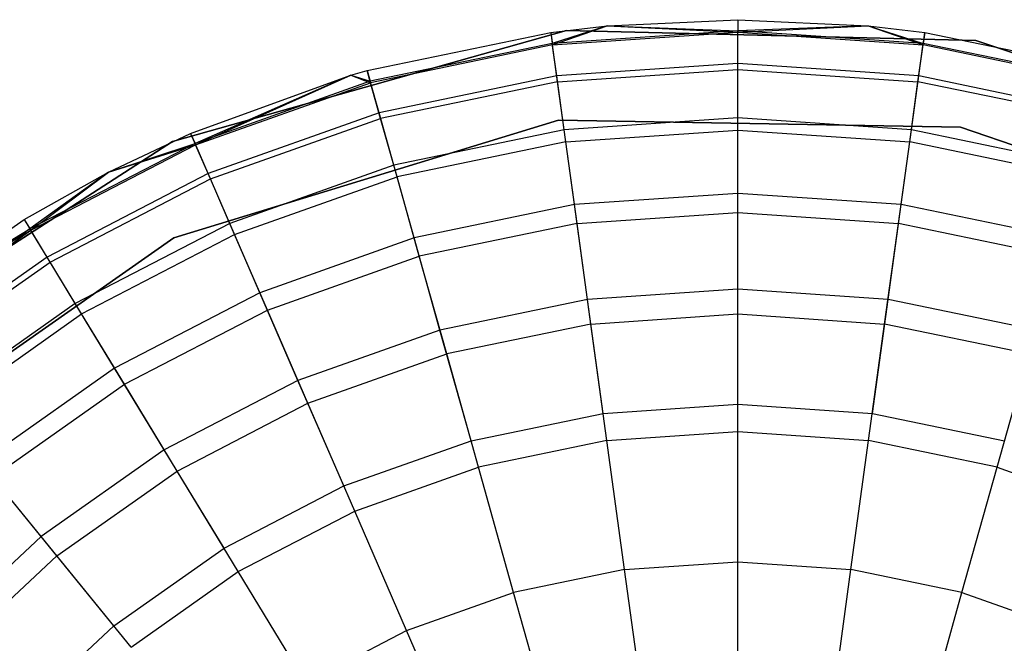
# Model space of a CAD drawing. Extents: x 0.4 to 40.3, y 0.4 to 40.3.
# Tile 242 of 243: x 29.849 to 30.202, y 37.508 to 37.731. Entities that reach past the tile are written whole.
import ezdxf

# ---------------------------------------------------------------- set-up
doc = ezdxf.new("R2010")
doc.units = 0
doc.header["$MEASUREMENT"] = 0
doc.layers.get('0').update_dxf_attribs({"color": 13, "linetype": 'CONTINUOUS'})

# ---------------------------------------------------------------- blocks, each defined once
blk = doc.blocks.new('ORTO-XII-B-11464-11465_ST0')
at = {"color": 0}
for p, q in [((30.05937, 37.72921, 10.31787), (30.10614, 37.73144, 10.31787)), ((30.05937, 37.72921, 11.89679), (30.10614, 37.73144, 11.89679)), ((30.05937, 37.72921, 10.31787), (30.10614, 37.73144, 10.31787)), ((30.05937, 37.72921, 11.89679), (30.10614, 37.73144, 11.89679)), ((30.10614, 37.73144, 10.31787), (30.10614, 37.7275, 10.23861)), ((30.10614, 37.73144, 10.31787), (30.10614, 37.7275, 10.23861)), ((30.10614, 37.73144, 10.31787), (30.15292, 37.72921, 10.31787)), ((30.10614, 37.73144, 11.89679), (30.10614, 37.73144, 10.31787)), ((30.10614, 37.73144, 11.89679), (30.10614, 37.73144, 10.31787)), ((30.10614, 37.73144, 11.89679), (30.15292, 37.72921, 11.89679)), ((30.10614, 37.73144, 10.31787), (30.15292, 37.72921, 10.31787)), ((30.10614, 37.73144, 11.89679), (30.15292, 37.72921, 11.89679)), ((30.10614, 37.73144, 11.89679), (30.10614, 37.72696, 11.94807)), ((30.10614, 37.73144, 11.89679), (30.10614, 37.72696, 11.94807)), ((30.04476, 37.7276, 10.00295), (29.90356, 37.68781, 10.00295)), ((29.90356, 37.68781, 3.31004), (30.04476, 37.7276, 3.31004)), ((30.04476, 37.7276, 10.00295), (29.90356, 37.68781, 10.00295)), ((29.90356, 37.68781, 3.31004), (30.04476, 37.7276, 3.31004)), ((30.03913, 37.72686, 10.31787), (30.05937, 37.72921, 10.31787)), ((30.03913, 37.72686, 11.89679), (30.05937, 37.72921, 11.89679)), ((30.03913, 37.72686, 10.31787), (30.05937, 37.72921, 10.31787)), ((30.03913, 37.72686, 11.89679), (30.05937, 37.72921, 11.89679)), ((30.05937, 37.72921, 10.31787), (30.03967, 37.72296, 10.23861)), ((30.05937, 37.72921, 10.31787), (30.03967, 37.72296, 10.23861)), ((30.10614, 37.7275, 10.23861), (30.03967, 37.72296, 10.23861)), ((30.10614, 37.7275, 10.23861), (30.03967, 37.72296, 10.23861)), ((30.03974, 37.72242, 11.94807), (30.05937, 37.72921, 11.89679)), ((30.03974, 37.72242, 11.94807), (30.05937, 37.72921, 11.89679)), ((30.19141, 37.724, 10.00295), (30.04476, 37.7276, 10.00295)), ((30.04476, 37.7276, 3.31004), (30.19141, 37.724, 3.31004)), ((30.04476, 37.7276, 10.00295), (30.04476, 37.7276, 3.31004)), ((30.19141, 37.724, 10.00295), (30.04476, 37.7276, 10.00295)), ((30.04476, 37.7276, 3.31004), (30.19141, 37.724, 3.31004)), ((30.04476, 37.7276, 10.00295), (30.04476, 37.7276, 3.31004)), ((30.05937, 37.72921, 10.31787), (30.10614, 37.7275, 10.23861)), ((30.05937, 37.72921, 10.31787), (30.10614, 37.7275, 10.23861)), ((30.05937, 37.72921, 11.89679), (30.05937, 37.72921, 10.31787)), ((30.05937, 37.72921, 11.89679), (30.05937, 37.72921, 10.31787)), ((30.05937, 37.72921, 11.89679), (30.10614, 37.72696, 11.94807)), ((30.05937, 37.72921, 11.89679), (30.10614, 37.72696, 11.94807)), ((30.15292, 37.72921, 10.31787), (30.10614, 37.7275, 10.23861)), ((30.15292, 37.72921, 10.31787), (30.10614, 37.7275, 10.23861)), ((30.10614, 37.72696, 11.94807), (30.15292, 37.72921, 11.89679)), ((30.10614, 37.72696, 11.94807), (30.15292, 37.72921, 11.89679)), ((30.17262, 37.72296, 10.23861), (30.10614, 37.7275, 10.23861)), ((30.10614, 37.71572, 10.16013), (30.10614, 37.7275, 10.23861)), ((30.17262, 37.72296, 10.23861), (30.10614, 37.7275, 10.23861)), ((30.10614, 37.71572, 10.16013), (30.10614, 37.7275, 10.23861)), ((30.15292, 37.72921, 10.31787), (30.17262, 37.72296, 10.23861)), ((30.15292, 37.72921, 10.31787), (30.17315, 37.72686, 10.31787)), ((30.15292, 37.72921, 10.31787), (30.17262, 37.72296, 10.23861)), ((30.15292, 37.72921, 11.89679), (30.15292, 37.72921, 10.31787)), ((30.15292, 37.72921, 11.89679), (30.15292, 37.72921, 10.31787)), ((30.15292, 37.72921, 11.89679), (30.17315, 37.72686, 11.89679)), ((30.15292, 37.72921, 10.31787), (30.17315, 37.72686, 10.31787)), ((30.15292, 37.72921, 11.89679), (30.17315, 37.72686, 11.89679)), ((30.15292, 37.72921, 11.89679), (30.17254, 37.72242, 11.94807)), ((30.15292, 37.72921, 11.89679), (30.17254, 37.72242, 11.94807)), ((29.97337, 37.71319, 10.31787), (30.03913, 37.72686, 10.31787)), ((29.97337, 37.71319, 11.89679), (30.03913, 37.72686, 11.89679)), ((29.97337, 37.71319, 10.31787), (30.03913, 37.72686, 10.31787)), ((29.97337, 37.71319, 11.89679), (30.03913, 37.72686, 11.89679)), ((30.03913, 37.72686, 10.31787), (30.03967, 37.72296, 10.23861)), ((30.03913, 37.72686, 10.31787), (30.03967, 37.72296, 10.23861)), ((30.03913, 37.72686, 11.89679), (30.03913, 37.72686, 10.31787)), ((30.03913, 37.72686, 11.89679), (30.03913, 37.72686, 10.31787)), ((30.03913, 37.72686, 11.89679), (30.03974, 37.72242, 11.94807)), ((30.03913, 37.72686, 11.89679), (30.03974, 37.72242, 11.94807)), ((30.03974, 37.72242, 11.94807), (30.10614, 37.72696, 11.94807)), ((30.03974, 37.72242, 11.94807), (30.10614, 37.72696, 11.94807)), ((30.10614, 37.71364, 11.99778), (30.10614, 37.72696, 11.94807)), ((30.10614, 37.72696, 11.94807), (30.17254, 37.72242, 11.94807)), ((30.10614, 37.72696, 11.94807), (30.17254, 37.72242, 11.94807)), ((30.10614, 37.71364, 11.99778), (30.10614, 37.72696, 11.94807)), ((30.17254, 37.72242, 11.94807), (30.17315, 37.72686, 11.89679)), ((30.17254, 37.72242, 11.94807), (30.17315, 37.72686, 11.89679)), ((30.17315, 37.72686, 10.31787), (30.17262, 37.72296, 10.23861)), ((30.17315, 37.72686, 10.31787), (30.17262, 37.72296, 10.23861)), ((30.17315, 37.72686, 10.31787), (30.23892, 37.71319, 10.31787)), ((30.17315, 37.72686, 11.89679), (30.17315, 37.72686, 10.31787)), ((30.17315, 37.72686, 11.89679), (30.17315, 37.72686, 10.31787)), ((30.17315, 37.72686, 11.89679), (30.23892, 37.71319, 11.89679)), ((30.17315, 37.72686, 10.31787), (30.23892, 37.71319, 10.31787)), ((30.17315, 37.72686, 11.89679), (30.23892, 37.71319, 11.89679)), ((30.33048, 37.67734, 10.00295), (30.19141, 37.724, 10.00295)), ((30.19141, 37.724, 3.31004), (30.33048, 37.67734, 3.31004)), ((30.19141, 37.724, 10.00295), (30.19141, 37.724, 3.31004)), ((30.33048, 37.67734, 10.00295), (30.19141, 37.724, 10.00295)), ((30.19141, 37.724, 3.31004), (30.33048, 37.67734, 3.31004)), ((30.19141, 37.724, 10.00295), (30.19141, 37.724, 3.31004)), ((30.03967, 37.72296, 10.23861), (29.97443, 37.7094, 10.23861)), ((30.03967, 37.72296, 10.23861), (29.97443, 37.7094, 10.23861)), ((30.03974, 37.72242, 11.94807), (29.97458, 37.70887, 11.94807)), ((30.03974, 37.72242, 11.94807), (29.97458, 37.70887, 11.94807)), ((30.04127, 37.71128, 10.16013), (30.03967, 37.72296, 10.23861)), ((30.04127, 37.71128, 10.16013), (30.03967, 37.72296, 10.23861)), ((30.04156, 37.70922, 11.99778), (30.03974, 37.72242, 11.94807)), ((30.04156, 37.70922, 11.99778), (30.03974, 37.72242, 11.94807)), ((30.17073, 37.70922, 11.99778), (30.17254, 37.72242, 11.94807)), ((30.17073, 37.70922, 11.99778), (30.17254, 37.72242, 11.94807)), ((30.17101, 37.71128, 10.16013), (30.17262, 37.72296, 10.23861)), ((30.17101, 37.71128, 10.16013), (30.17262, 37.72296, 10.23861)), ((30.23771, 37.70887, 11.94807), (30.17254, 37.72242, 11.94807)), ((30.23771, 37.70887, 11.94807), (30.17254, 37.72242, 11.94807)), ((30.23785, 37.7094, 10.23861), (30.17262, 37.72296, 10.23861)), ((30.23785, 37.7094, 10.23861), (30.17262, 37.72296, 10.23861)), ((29.9675, 37.71151, 10.31787), (29.97337, 37.71319, 10.31787)), ((29.9675, 37.71151, 11.89679), (29.97337, 37.71319, 11.89679)), ((29.9675, 37.71151, 10.31787), (29.97337, 37.71319, 10.31787)), ((29.9675, 37.71151, 11.89679), (29.97337, 37.71319, 11.89679)), ((29.97337, 37.71319, 10.31787), (29.97443, 37.7094, 10.23861)), ((29.97337, 37.71319, 10.31787), (29.97443, 37.7094, 10.23861)), ((29.97337, 37.71319, 11.89679), (29.97337, 37.71319, 10.31787)), ((29.97337, 37.71319, 11.89679), (29.97337, 37.71319, 10.31787)), ((29.97458, 37.70887, 11.94807), (29.97337, 37.71319, 11.89679)), ((29.97458, 37.70887, 11.94807), (29.97337, 37.71319, 11.89679)), ((30.10614, 37.71572, 10.16013), (30.04127, 37.71128, 10.16013)), ((30.10614, 37.71572, 10.16013), (30.04127, 37.71128, 10.16013)), ((30.04156, 37.70922, 11.99778), (30.10614, 37.71364, 11.99778)), ((30.04156, 37.70922, 11.99778), (30.10614, 37.71364, 11.99778)), ((30.17101, 37.71128, 10.16013), (30.10614, 37.71572, 10.16013)), ((30.10614, 37.69622, 10.08321), (30.10614, 37.71572, 10.16013)), ((30.17101, 37.71128, 10.16013), (30.10614, 37.71572, 10.16013)), ((30.10614, 37.69622, 10.08321), (30.10614, 37.71572, 10.16013)), ((30.10614, 37.69188, 12.04443), (30.10614, 37.71364, 11.99778)), ((30.10614, 37.71364, 11.99778), (30.17073, 37.70922, 11.99778)), ((30.10614, 37.71364, 11.99778), (30.17073, 37.70922, 11.99778)), ((30.10614, 37.69188, 12.04443), (30.10614, 37.71364, 11.99778)), ((29.91008, 37.6907, 10.31787), (29.9675, 37.71151, 10.31787)), ((29.91008, 37.6907, 11.89679), (29.9675, 37.71151, 11.89679)), ((29.91008, 37.6907, 10.31787), (29.9675, 37.71151, 10.31787)), ((29.91008, 37.6907, 11.89679), (29.9675, 37.71151, 11.89679)), ((29.9675, 37.71151, 10.31787), (29.91165, 37.68709, 10.23861)), ((29.9675, 37.71151, 10.31787), (29.91165, 37.68709, 10.23861)), ((29.91187, 37.68658, 11.94807), (29.9675, 37.71151, 11.89679)), ((29.91187, 37.68658, 11.94807), (29.9675, 37.71151, 11.89679)), ((29.9675, 37.71151, 10.31787), (29.97443, 37.7094, 10.23861)), ((29.9675, 37.71151, 10.31787), (29.97443, 37.7094, 10.23861)), ((29.9675, 37.71151, 11.89679), (29.9675, 37.71151, 10.31787)), ((29.9675, 37.71151, 11.89679), (29.9675, 37.71151, 10.31787)), ((29.9675, 37.71151, 11.89679), (29.97458, 37.70887, 11.94807)), ((29.9675, 37.71151, 11.89679), (29.97458, 37.70887, 11.94807)), ((30.04127, 37.71128, 10.16013), (29.97761, 37.69806, 10.16013)), ((30.04127, 37.71128, 10.16013), (29.97761, 37.69806, 10.16013)), ((30.04393, 37.69196, 10.08321), (30.04127, 37.71128, 10.16013)), ((30.04393, 37.69196, 10.08321), (30.04127, 37.71128, 10.16013)), ((30.16836, 37.69196, 10.08321), (30.17101, 37.71128, 10.16013)), ((30.16836, 37.69196, 10.08321), (30.17101, 37.71128, 10.16013)), ((30.23468, 37.69806, 10.16013), (30.17101, 37.71128, 10.16013)), ((30.23468, 37.69806, 10.16013), (30.17101, 37.71128, 10.16013)), ((29.97443, 37.7094, 10.23861), (29.91165, 37.68709, 10.23861)), ((29.97443, 37.7094, 10.23861), (29.91165, 37.68709, 10.23861)), ((29.91187, 37.68658, 11.94807), (29.97458, 37.70887, 11.94807)), ((29.91187, 37.68658, 11.94807), (29.97458, 37.70887, 11.94807)), ((29.97761, 37.69806, 10.16013), (29.97443, 37.7094, 10.23861)), ((29.97761, 37.69806, 10.16013), (29.97443, 37.7094, 10.23861)), ((29.97817, 37.69605, 11.99778), (29.97458, 37.70887, 11.94807)), ((29.97817, 37.69605, 11.99778), (29.97458, 37.70887, 11.94807)), ((30.04156, 37.70922, 11.99778), (29.97817, 37.69605, 11.99778)), ((30.04156, 37.70922, 11.99778), (29.97817, 37.69605, 11.99778)), ((30.04452, 37.68767, 12.04443), (30.04156, 37.70922, 11.99778)), ((30.04452, 37.68767, 12.04443), (30.04156, 37.70922, 11.99778)), ((30.16777, 37.68767, 12.04443), (30.17073, 37.70922, 11.99778)), ((30.16777, 37.68767, 12.04443), (30.17073, 37.70922, 11.99778)), ((30.23411, 37.69605, 11.99778), (30.17073, 37.70922, 11.99778)), ((30.23411, 37.69605, 11.99778), (30.17073, 37.70922, 11.99778)), ((29.97761, 37.69806, 10.16013), (29.91634, 37.67628, 10.16013)), ((29.97761, 37.69806, 10.16013), (29.91634, 37.67628, 10.16013)), ((29.91717, 37.67437, 11.99778), (29.97817, 37.69605, 11.99778)), ((29.91717, 37.67437, 11.99778), (29.97817, 37.69605, 11.99778)), ((29.98287, 37.67928, 10.08321), (29.97761, 37.69806, 10.16013)), ((29.98287, 37.67928, 10.08321), (29.97761, 37.69806, 10.16013)), ((29.98404, 37.6751, 12.04443), (29.97817, 37.69605, 11.99778)), ((29.98404, 37.6751, 12.04443), (29.97817, 37.69605, 11.99778)), ((30.10614, 37.69622, 10.08321), (30.04393, 37.69196, 10.08321)), ((30.10614, 37.69622, 10.08321), (30.04393, 37.69196, 10.08321)), ((30.16836, 37.69196, 10.08321), (30.10614, 37.69622, 10.08321)), ((30.10614, 37.66918, 10.0086), (30.10614, 37.69622, 10.08321)), ((30.16836, 37.69196, 10.08321), (30.10614, 37.69622, 10.08321)), ((30.10614, 37.66918, 10.0086), (30.10614, 37.69622, 10.08321)), ((29.90405, 37.65325, 10.00295), (30.04185, 37.69544, 10.00295)), ((30.04185, 37.69544, 3.31004), (29.90405, 37.65325, 3.31004)), ((30.04185, 37.69544, 3.31004), (29.90405, 37.65325, 3.31004)), ((29.90405, 37.65325, 10.00295), (30.04185, 37.69544, 10.00295)), ((30.04185, 37.69544, 10.00295), (30.18595, 37.69298, 10.00295)), ((30.18595, 37.69298, 3.31004), (30.04185, 37.69544, 3.31004)), ((30.04185, 37.69544, 3.31004), (30.04185, 37.69544, 10.00295)), ((30.04185, 37.69544, 3.31004), (30.04185, 37.69544, 10.00295)), ((30.18595, 37.69298, 3.31004), (30.04185, 37.69544, 3.31004)), ((30.04185, 37.69544, 10.00295), (30.18595, 37.69298, 10.00295)), ((30.18595, 37.69298, 10.00295), (30.32223, 37.64611, 10.00295)), ((30.32223, 37.64611, 3.31004), (30.18595, 37.69298, 3.31004)), ((30.18595, 37.69298, 10.00295), (30.18595, 37.69298, 3.31004)), ((30.32223, 37.64611, 3.31004), (30.18595, 37.69298, 3.31004)), ((30.18595, 37.69298, 10.00295), (30.32223, 37.64611, 10.00295)), ((30.18595, 37.69298, 10.00295), (30.18595, 37.69298, 3.31004)), ((29.88064, 37.67674, 10.31787), (29.91008, 37.6907, 10.31787)), ((29.88064, 37.67674, 11.89679), (29.91008, 37.6907, 11.89679)), ((29.88064, 37.67674, 10.31787), (29.91008, 37.6907, 10.31787)), ((29.88064, 37.67674, 11.89679), (29.91008, 37.6907, 11.89679)), ((29.91008, 37.6907, 10.31787), (29.91165, 37.68709, 10.23861)), ((29.91008, 37.6907, 10.31787), (29.91165, 37.68709, 10.23861)), ((29.91008, 37.6907, 11.89679), (29.91008, 37.6907, 10.31787)), ((29.91008, 37.6907, 11.89679), (29.91008, 37.6907, 10.31787)), ((29.91008, 37.6907, 11.89679), (29.91187, 37.68658, 11.94807)), ((29.91008, 37.6907, 11.89679), (29.91187, 37.68658, 11.94807)), ((30.04393, 37.69196, 10.08321), (29.98287, 37.67928, 10.08321)), ((30.04393, 37.69196, 10.08321), (29.98287, 37.67928, 10.08321)), ((30.04761, 37.66518, 10.0086), (30.04393, 37.69196, 10.08321)), ((30.04761, 37.66518, 10.0086), (30.04393, 37.69196, 10.08321)), ((30.04452, 37.68767, 12.04443), (30.10614, 37.69188, 12.04443)), ((30.04452, 37.68767, 12.04443), (30.10614, 37.69188, 12.04443)), ((30.10614, 37.66236, 12.08659), (30.10614, 37.69188, 12.04443)), ((30.10614, 37.69188, 12.04443), (30.16777, 37.68767, 12.04443)), ((30.10614, 37.69188, 12.04443), (30.16777, 37.68767, 12.04443)), ((30.10614, 37.66236, 12.08659), (30.10614, 37.69188, 12.04443)), ((30.16468, 37.66518, 10.0086), (30.16836, 37.69196, 10.08321)), ((30.16468, 37.66518, 10.0086), (30.16836, 37.69196, 10.08321)), ((30.22942, 37.67928, 10.08321), (30.16836, 37.69196, 10.08321)), ((30.22942, 37.67928, 10.08321), (30.16836, 37.69196, 10.08321)), ((29.90356, 37.68781, 10.00295), (29.78036, 37.60817, 10.00295)), ((29.78036, 37.60817, 3.31004), (29.90356, 37.68781, 3.31004)), ((29.90356, 37.68781, 10.00295), (29.78036, 37.60817, 10.00295)), ((29.78036, 37.60817, 3.31004), (29.90356, 37.68781, 3.31004)), ((29.91165, 37.68709, 10.23861), (29.85249, 37.65643, 10.23861)), ((29.91165, 37.68709, 10.23861), (29.85249, 37.65643, 10.23861)), ((29.85277, 37.65597, 11.94807), (29.91187, 37.68658, 11.94807)), ((29.85277, 37.65597, 11.94807), (29.91187, 37.68658, 11.94807)), ((29.88064, 37.67674, 10.31787), (29.91165, 37.68709, 10.23861)), ((29.88064, 37.67674, 10.31787), (29.91165, 37.68709, 10.23861)), ((29.88064, 37.67674, 11.89679), (29.91187, 37.68658, 11.94807)), ((29.88064, 37.67674, 11.89679), (29.91187, 37.68658, 11.94807)), ((29.90356, 37.68781, 10.00295), (29.90356, 37.68781, 3.31004)), ((29.90356, 37.68781, 10.00295), (29.90356, 37.68781, 3.31004)), ((29.91634, 37.67628, 10.16013), (29.91165, 37.68709, 10.23861)), ((29.91634, 37.67628, 10.16013), (29.91165, 37.68709, 10.23861)), ((29.91717, 37.67437, 11.99778), (29.91187, 37.68658, 11.94807)), ((29.91717, 37.67437, 11.99778), (29.91187, 37.68658, 11.94807)), ((30.04452, 37.68767, 12.04443), (29.98404, 37.6751, 12.04443)), ((30.04452, 37.68767, 12.04443), (29.98404, 37.6751, 12.04443)), ((30.04854, 37.65842, 12.08659), (30.04452, 37.68767, 12.04443)), ((30.04854, 37.65842, 12.08659), (30.04452, 37.68767, 12.04443)), ((30.16375, 37.65842, 12.08659), (30.16777, 37.68767, 12.04443)), ((30.16375, 37.65842, 12.08659), (30.16777, 37.68767, 12.04443)), ((30.22825, 37.6751, 12.04443), (30.16777, 37.68767, 12.04443)), ((30.22825, 37.6751, 12.04443), (30.16777, 37.68767, 12.04443)), ((29.98287, 37.67928, 10.08321), (29.92411, 37.65839, 10.08321)), ((29.98287, 37.67928, 10.08321), (29.92411, 37.65839, 10.08321)), ((29.99017, 37.65324, 10.0086), (29.98287, 37.67928, 10.08321)), ((29.99017, 37.65324, 10.0086), (29.98287, 37.67928, 10.08321)), ((29.85044, 37.6598, 10.31787), (29.88064, 37.67674, 10.31787)), ((29.85044, 37.6598, 11.89679), (29.88064, 37.67674, 11.89679)), ((29.85044, 37.6598, 10.31787), (29.88064, 37.67674, 10.31787)), ((29.85044, 37.6598, 11.89679), (29.88064, 37.67674, 11.89679)), ((29.88064, 37.67674, 10.31787), (29.85249, 37.65643, 10.23861)), ((29.88064, 37.67674, 10.31787), (29.85249, 37.65643, 10.23861)), ((29.85277, 37.65597, 11.94807), (29.88064, 37.67674, 11.89679)), ((29.85277, 37.65597, 11.94807), (29.88064, 37.67674, 11.89679)), ((29.91634, 37.67628, 10.16013), (29.85861, 37.64637, 10.16013)), ((29.91634, 37.67628, 10.16013), (29.85861, 37.64637, 10.16013)), ((29.8597, 37.64458, 11.99778), (29.91717, 37.67437, 11.99778)), ((29.8597, 37.64458, 11.99778), (29.91717, 37.67437, 11.99778)), ((29.88064, 37.67674, 11.89679), (29.88064, 37.67674, 10.31787)), ((29.88064, 37.67674, 11.89679), (29.88064, 37.67674, 10.31787)), ((29.92411, 37.65839, 10.08321), (29.91634, 37.67628, 10.16013)), ((29.92411, 37.65839, 10.08321), (29.91634, 37.67628, 10.16013)), ((29.92584, 37.65442, 12.04443), (29.91717, 37.67437, 11.99778)), ((29.92584, 37.65442, 12.04443), (29.91717, 37.67437, 11.99778)), ((29.92584, 37.65442, 12.04443), (29.98404, 37.6751, 12.04443)), ((29.92584, 37.65442, 12.04443), (29.98404, 37.6751, 12.04443)), ((29.99201, 37.64667, 12.08659), (29.98404, 37.6751, 12.04443)), ((29.99201, 37.64667, 12.08659), (29.98404, 37.6751, 12.04443)), ((30.10614, 37.66918, 10.0086), (30.04761, 37.66518, 10.0086)), ((30.10614, 37.66918, 10.0086), (30.04761, 37.66518, 10.0086)), ((30.16468, 37.66518, 10.0086), (30.10614, 37.66918, 10.0086)), ((30.10614, 37.63488, 9.93704), (30.10614, 37.66918, 10.0086)), ((30.16468, 37.66518, 10.0086), (30.10614, 37.66918, 10.0086)), ((30.10614, 37.63488, 9.93704), (30.10614, 37.66918, 10.0086)), ((30.04761, 37.66518, 10.0086), (29.99017, 37.65324, 10.0086)), ((30.04761, 37.66518, 10.0086), (29.99017, 37.65324, 10.0086)), ((30.05228, 37.63119, 9.93704), (30.04761, 37.66518, 10.0086)), ((30.05228, 37.63119, 9.93704), (30.04761, 37.66518, 10.0086)), ((30.16001, 37.63119, 9.93704), (30.16468, 37.66518, 10.0086)), ((30.16001, 37.63119, 9.93704), (30.16468, 37.66518, 10.0086)), ((30.22212, 37.65324, 10.0086), (30.16468, 37.66518, 10.0086)), ((30.22212, 37.65324, 10.0086), (30.16468, 37.66518, 10.0086)), ((30.04854, 37.65842, 12.08659), (30.10614, 37.66236, 12.08659)), ((30.04854, 37.65842, 12.08659), (30.10614, 37.66236, 12.08659)), ((30.10614, 37.62597, 12.12299), (30.10614, 37.66236, 12.08659)), ((30.10614, 37.66236, 12.08659), (30.16375, 37.65842, 12.08659)), ((30.10614, 37.66236, 12.08659), (30.16375, 37.65842, 12.08659)), ((30.10614, 37.62597, 12.12299), (30.10614, 37.66236, 12.08659)), ((29.80193, 37.62615, 10.31787), (29.85044, 37.6598, 10.31787)), ((29.80193, 37.62615, 11.89679), (29.85044, 37.6598, 11.89679)), ((29.80193, 37.62615, 10.31787), (29.85044, 37.6598, 10.31787)), ((29.80193, 37.62615, 11.89679), (29.85044, 37.6598, 11.89679)), ((29.85044, 37.6598, 10.31787), (29.85249, 37.65643, 10.23861)), ((29.85044, 37.6598, 10.31787), (29.85249, 37.65643, 10.23861)), ((29.85044, 37.6598, 11.89679), (29.85044, 37.6598, 10.31787)), ((29.85044, 37.6598, 11.89679), (29.85044, 37.6598, 10.31787)), ((29.85044, 37.6598, 11.89679), (29.85277, 37.65597, 11.94807)), ((29.85044, 37.6598, 11.89679), (29.85277, 37.65597, 11.94807)), ((29.92411, 37.65839, 10.08321), (29.86875, 37.6297, 10.08321)), ((29.92411, 37.65839, 10.08321), (29.86875, 37.6297, 10.08321)), ((29.93489, 37.63359, 10.0086), (29.92411, 37.65839, 10.08321)), ((29.93489, 37.63359, 10.0086), (29.92411, 37.65839, 10.08321)), ((30.04854, 37.65842, 12.08659), (29.99201, 37.64667, 12.08659)), ((30.04854, 37.65842, 12.08659), (29.99201, 37.64667, 12.08659)), ((30.05349, 37.62237, 12.12299), (30.04854, 37.65842, 12.08659)), ((30.05349, 37.62237, 12.12299), (30.04854, 37.65842, 12.08659)), ((30.15879, 37.62237, 12.12299), (30.16375, 37.65842, 12.08659)), ((30.15879, 37.62237, 12.12299), (30.16375, 37.65842, 12.08659)), ((30.22028, 37.64667, 12.08659), (30.16375, 37.65842, 12.08659)), ((30.22028, 37.64667, 12.08659), (30.16375, 37.65842, 12.08659)), ((29.78603, 37.57054, 10.00295), (29.90405, 37.65325, 10.00295)), ((29.90405, 37.65325, 3.31004), (29.78603, 37.57054, 3.31004)), ((29.90405, 37.65325, 3.31004), (29.78603, 37.57054, 3.31004)), ((29.78603, 37.57054, 10.00295), (29.90405, 37.65325, 10.00295)), ((29.85249, 37.65643, 10.23861), (29.79806, 37.61801, 10.23861)), ((29.85249, 37.65643, 10.23861), (29.79806, 37.61801, 10.23861)), ((29.7984, 37.61758, 11.94807), (29.85277, 37.65597, 11.94807)), ((29.7984, 37.61758, 11.94807), (29.85277, 37.65597, 11.94807)), ((29.80193, 37.62615, 10.31787), (29.85249, 37.65643, 10.23861)), ((29.80193, 37.62615, 10.31787), (29.85249, 37.65643, 10.23861)), ((29.80193, 37.62615, 11.89679), (29.85277, 37.65597, 11.94807)), ((29.80193, 37.62615, 11.89679), (29.85277, 37.65597, 11.94807)), ((29.85861, 37.64637, 10.16013), (29.85249, 37.65643, 10.23861)), ((29.85861, 37.64637, 10.16013), (29.85249, 37.65643, 10.23861)), ((29.8597, 37.64458, 11.99778), (29.85277, 37.65597, 11.94807)), ((29.8597, 37.64458, 11.99778), (29.85277, 37.65597, 11.94807)), ((29.871, 37.626, 12.04443), (29.92584, 37.65442, 12.04443)), ((29.871, 37.626, 12.04443), (29.92584, 37.65442, 12.04443)), ((29.90405, 37.65325, 3.31004), (29.90405, 37.65325, 10.00295)), ((29.90405, 37.65325, 3.31004), (29.90405, 37.65325, 10.00295)), ((29.9376, 37.62734, 12.08659), (29.92584, 37.65442, 12.04443)), ((29.9376, 37.62734, 12.08659), (29.92584, 37.65442, 12.04443)), ((29.99017, 37.65324, 10.0086), (29.93489, 37.63359, 10.0086)), ((29.99017, 37.65324, 10.0086), (29.93489, 37.63359, 10.0086)), ((29.99942, 37.62021, 9.93704), (29.99017, 37.65324, 10.0086)), ((29.99942, 37.62021, 9.93704), (29.99017, 37.65324, 10.0086)), ((29.85861, 37.64637, 10.16013), (29.80549, 37.60887, 10.16013)), ((29.85861, 37.64637, 10.16013), (29.80549, 37.60887, 10.16013)), ((29.86875, 37.6297, 10.08321), (29.85861, 37.64637, 10.16013)), ((29.86875, 37.6297, 10.08321), (29.85861, 37.64637, 10.16013)), ((29.9376, 37.62734, 12.08659), (29.99201, 37.64667, 12.08659)), ((29.9376, 37.62734, 12.08659), (29.99201, 37.64667, 12.08659)), ((30.00183, 37.61163, 12.12299), (29.99201, 37.64667, 12.08659)), ((30.00183, 37.61163, 12.12299), (29.99201, 37.64667, 12.08659)), ((29.80681, 37.60725, 11.99778), (29.8597, 37.64458, 11.99778)), ((29.80681, 37.60725, 11.99778), (29.8597, 37.64458, 11.99778)), ((29.871, 37.626, 12.04443), (29.8597, 37.64458, 11.99778)), ((29.871, 37.626, 12.04443), (29.8597, 37.64458, 11.99778)), ((29.93489, 37.63359, 10.0086), (29.88279, 37.6066, 10.0086)), ((29.93489, 37.63359, 10.0086), (29.88279, 37.6066, 10.0086)), ((29.94855, 37.60213, 9.93704), (29.93489, 37.63359, 10.0086)), ((29.94855, 37.60213, 9.93704), (29.93489, 37.63359, 10.0086)), ((30.10614, 37.63488, 9.93704), (30.05228, 37.63119, 9.93704)), ((30.10614, 37.63488, 9.93704), (30.05228, 37.63119, 9.93704)), ((30.16001, 37.63119, 9.93704), (30.10614, 37.63488, 9.93704)), ((30.10614, 37.59365, 9.86923), (30.10614, 37.63488, 9.93704)), ((30.16001, 37.63119, 9.93704), (30.10614, 37.63488, 9.93704)), ((30.10614, 37.59365, 9.86923), (30.10614, 37.63488, 9.93704)), ((29.86875, 37.6297, 10.08321), (29.8178, 37.59374, 10.08321)), ((29.86875, 37.6297, 10.08321), (29.8178, 37.59374, 10.08321)), ((29.88279, 37.6066, 10.0086), (29.86875, 37.6297, 10.08321)), ((29.88279, 37.6066, 10.0086), (29.86875, 37.6297, 10.08321)), ((30.05228, 37.63119, 9.93704), (29.99942, 37.62021, 9.93704)), ((30.05228, 37.63119, 9.93704), (29.99942, 37.62021, 9.93704)), ((30.0579, 37.59035, 9.86923), (30.05228, 37.63119, 9.93704)), ((30.0579, 37.59035, 9.86923), (30.05228, 37.63119, 9.93704)), ((30.15439, 37.59035, 9.86923), (30.16001, 37.63119, 9.93704)), ((30.15439, 37.59035, 9.86923), (30.16001, 37.63119, 9.93704)), ((30.21287, 37.62021, 9.93704), (30.16001, 37.63119, 9.93704)), ((30.21287, 37.62021, 9.93704), (30.16001, 37.63119, 9.93704)), ((29.82054, 37.59038, 12.04443), (29.871, 37.626, 12.04443)), ((29.82054, 37.59038, 12.04443), (29.871, 37.626, 12.04443)), ((29.88634, 37.60077, 12.08659), (29.871, 37.626, 12.04443)), ((29.88634, 37.60077, 12.08659), (29.871, 37.626, 12.04443)), ((29.88634, 37.60077, 12.08659), (29.9376, 37.62734, 12.08659)), ((29.88634, 37.60077, 12.08659), (29.9376, 37.62734, 12.08659)), ((29.9521, 37.59396, 12.12299), (29.9376, 37.62734, 12.08659)), ((29.9521, 37.59396, 12.12299), (29.9376, 37.62734, 12.08659)), ((30.05349, 37.62237, 12.12299), (30.10614, 37.62597, 12.12299)), ((30.05349, 37.62237, 12.12299), (30.10614, 37.62597, 12.12299)), ((30.10614, 37.58381, 12.15251), (30.10614, 37.62597, 12.12299)), ((30.10614, 37.62597, 12.12299), (30.15879, 37.62237, 12.12299)), ((30.10614, 37.62597, 12.12299), (30.15879, 37.62237, 12.12299)), ((30.10614, 37.58381, 12.15251), (30.10614, 37.62597, 12.12299)), ((30.05349, 37.62237, 12.12299), (30.00183, 37.61163, 12.12299)), ((30.05349, 37.62237, 12.12299), (30.00183, 37.61163, 12.12299)), ((30.05924, 37.5806, 12.15251), (30.05349, 37.62237, 12.12299)), ((30.05924, 37.5806, 12.15251), (30.05349, 37.62237, 12.12299)), ((30.15305, 37.5806, 12.15251), (30.15879, 37.62237, 12.12299)), ((30.15305, 37.5806, 12.15251), (30.15879, 37.62237, 12.12299)), ((30.21046, 37.61163, 12.12299), (30.15879, 37.62237, 12.12299)), ((30.21046, 37.61163, 12.12299), (30.15879, 37.62237, 12.12299)), ((29.99942, 37.62021, 9.93704), (29.94855, 37.60213, 9.93704)), ((29.99942, 37.62021, 9.93704), (29.94855, 37.60213, 9.93704)), ((30.01055, 37.58051, 9.86923), (29.99942, 37.62021, 9.93704)), ((30.01055, 37.58051, 9.86923), (29.99942, 37.62021, 9.93704)), ((29.9521, 37.59396, 12.12299), (30.00183, 37.61163, 12.12299)), ((29.9521, 37.59396, 12.12299), (30.00183, 37.61163, 12.12299)), ((30.0132, 37.57103, 12.15251), (30.00183, 37.61163, 12.12299)), ((30.0132, 37.57103, 12.15251), (30.00183, 37.61163, 12.12299)), ((30.19909, 37.57103, 12.15251), (30.21046, 37.61163, 12.12299)), ((30.19909, 37.57103, 12.15251), (30.21046, 37.61163, 12.12299)), ((29.88279, 37.6066, 10.0086), (29.83486, 37.57277, 10.0086)), ((29.88279, 37.6066, 10.0086), (29.83486, 37.57277, 10.0086)), ((29.90062, 37.57729, 9.93704), (29.88279, 37.6066, 10.0086)), ((29.90062, 37.57729, 9.93704), (29.88279, 37.6066, 10.0086)), ((29.83917, 37.56748, 12.08659), (29.88634, 37.60077, 12.08659)), ((29.83917, 37.56748, 12.08659), (29.88634, 37.60077, 12.08659)), ((29.90525, 37.56968, 12.12299), (29.88634, 37.60077, 12.08659)), ((29.90525, 37.56968, 12.12299), (29.88634, 37.60077, 12.08659)), ((29.94855, 37.60213, 9.93704), (29.90062, 37.57729, 9.93704)), ((29.94855, 37.60213, 9.93704), (29.90062, 37.57729, 9.93704)), ((29.96498, 37.56431, 9.86923), (29.94855, 37.60213, 9.93704)), ((29.96498, 37.56431, 9.86923), (29.94855, 37.60213, 9.93704)), ((29.90525, 37.56968, 12.12299), (29.9521, 37.59396, 12.12299)), ((29.90525, 37.56968, 12.12299), (29.9521, 37.59396, 12.12299)), ((29.9689, 37.55528, 12.15251), (29.9521, 37.59396, 12.12299)), ((29.9689, 37.55528, 12.15251), (29.9521, 37.59396, 12.12299)), ((30.0579, 37.59035, 9.86923), (30.10614, 37.59365, 9.86923)), ((30.0579, 37.59035, 9.86923), (30.10614, 37.59365, 9.86923)), ((30.10614, 37.59365, 9.86923), (30.15439, 37.59035, 9.86923)), ((30.10614, 37.59365, 9.86923), (30.15439, 37.59035, 9.86923)), ((30.01055, 37.58051, 9.86923), (30.0579, 37.59035, 9.86923)), ((30.01055, 37.58051, 9.86923), (30.0579, 37.59035, 9.86923)), ((30.15439, 37.59035, 9.86923), (30.20174, 37.58051, 9.86923)), ((30.15439, 37.59035, 9.86923), (30.20174, 37.58051, 9.86923)), ((30.05924, 37.5806, 12.15251), (30.10614, 37.58381, 12.15251)), ((30.05924, 37.5806, 12.15251), (30.10614, 37.58381, 12.15251)), ((30.10614, 37.53716, 12.17426), (30.10614, 37.58381, 12.15251)), ((30.10614, 37.58381, 12.15251), (30.15305, 37.5806, 12.15251)), ((30.10614, 37.58381, 12.15251), (30.15305, 37.5806, 12.15251)), ((30.10614, 37.53716, 12.17426), (30.10614, 37.58381, 12.15251)), ((29.96498, 37.56431, 9.86923), (30.01055, 37.58051, 9.86923)), ((29.96498, 37.56431, 9.86923), (30.01055, 37.58051, 9.86923)), ((30.05924, 37.5806, 12.15251), (30.0132, 37.57103, 12.15251)), ((30.05924, 37.5806, 12.15251), (30.0132, 37.57103, 12.15251)), ((30.06559, 37.53438, 12.17426), (30.05924, 37.5806, 12.15251)), ((30.06559, 37.53438, 12.17426), (30.05924, 37.5806, 12.15251)), ((30.1467, 37.53438, 12.17426), (30.15305, 37.5806, 12.15251)), ((30.1467, 37.53438, 12.17426), (30.15305, 37.5806, 12.15251)), ((30.19909, 37.57103, 12.15251), (30.15305, 37.5806, 12.15251)), ((30.19909, 37.57103, 12.15251), (30.15305, 37.5806, 12.15251)), ((29.90062, 37.57729, 9.93704), (29.85651, 37.54616, 9.93704)), ((29.90062, 37.57729, 9.93704), (29.85651, 37.54616, 9.93704)), ((29.92204, 37.54206, 9.86923), (29.90062, 37.57729, 9.93704)), ((29.92204, 37.54206, 9.86923), (29.90062, 37.57729, 9.93704)), ((29.85651, 37.54616, 9.93704), (29.83486, 37.57277, 10.0086)), ((29.85651, 37.54616, 9.93704), (29.83486, 37.57277, 10.0086)), ((29.86214, 37.53925, 12.12299), (29.90525, 37.56968, 12.12299)), ((29.86214, 37.53925, 12.12299), (29.90525, 37.56968, 12.12299)), ((29.92715, 37.53365, 12.15251), (29.90525, 37.56968, 12.12299)), ((29.92715, 37.53365, 12.15251), (29.90525, 37.56968, 12.12299)), ((29.9689, 37.55528, 12.15251), (30.0132, 37.57103, 12.15251)), ((29.9689, 37.55528, 12.15251), (30.0132, 37.57103, 12.15251)), ((30.02579, 37.52611, 12.17426), (30.0132, 37.57103, 12.15251)), ((30.02579, 37.52611, 12.17426), (30.0132, 37.57103, 12.15251)), ((30.1865, 37.52611, 12.17426), (30.19909, 37.57103, 12.15251)), ((30.1865, 37.52611, 12.17426), (30.19909, 37.57103, 12.15251)), ((30.19909, 37.57103, 12.15251), (30.24339, 37.55528, 12.15251)), ((30.19909, 37.57103, 12.15251), (30.24339, 37.55528, 12.15251)), ((29.86214, 37.53925, 12.12299), (29.83917, 37.56748, 12.08659)), ((29.86214, 37.53925, 12.12299), (29.83917, 37.56748, 12.08659)), ((29.92204, 37.54206, 9.86923), (29.96498, 37.56431, 9.86923)), ((29.92204, 37.54206, 9.86923), (29.96498, 37.56431, 9.86923)), ((29.92715, 37.53365, 12.15251), (29.9689, 37.55528, 12.15251)), ((29.92715, 37.53365, 12.15251), (29.9689, 37.55528, 12.15251)), ((29.98748, 37.5125, 12.17426), (29.9689, 37.55528, 12.15251)), ((29.98748, 37.5125, 12.17426), (29.9689, 37.55528, 12.15251)), ((29.85651, 37.54616, 9.93704), (29.81705, 37.50931, 9.93704)), ((29.85651, 37.54616, 9.93704), (29.81705, 37.50931, 9.93704)), ((29.88253, 37.51418, 9.86923), (29.85651, 37.54616, 9.93704)), ((29.88253, 37.51418, 9.86923), (29.85651, 37.54616, 9.93704)), ((29.88253, 37.51418, 9.86923), (29.92204, 37.54206, 9.86923)), ((29.88253, 37.51418, 9.86923), (29.92204, 37.54206, 9.86923)), ((29.86214, 37.53925, 12.12299), (29.82357, 37.50322, 12.12299)), ((29.86214, 37.53925, 12.12299), (29.82357, 37.50322, 12.12299)), ((29.88874, 37.50654, 12.15251), (29.86214, 37.53925, 12.12299)), ((29.88874, 37.50654, 12.15251), (29.86214, 37.53925, 12.12299)), ((30.06559, 37.53438, 12.17426), (30.10614, 37.53716, 12.17426)), ((30.06559, 37.53438, 12.17426), (30.10614, 37.53716, 12.17426)), ((30.10614, 37.48744, 12.18758), (30.10614, 37.53716, 12.17426)), ((30.10614, 37.53716, 12.17426), (30.1467, 37.53438, 12.17426)), ((30.10614, 37.53716, 12.17426), (30.1467, 37.53438, 12.17426)), ((30.10614, 37.48744, 12.18758), (30.10614, 37.53716, 12.17426)), ((29.88874, 37.50654, 12.15251), (29.92715, 37.53365, 12.15251)), ((29.88874, 37.50654, 12.15251), (29.92715, 37.53365, 12.15251)), ((29.95139, 37.4938, 12.17426), (29.92715, 37.53365, 12.15251)), ((29.95139, 37.4938, 12.17426), (29.92715, 37.53365, 12.15251)), ((30.06559, 37.53438, 12.17426), (30.02579, 37.52611, 12.17426)), ((30.06559, 37.53438, 12.17426), (30.02579, 37.52611, 12.17426)), ((30.07236, 37.48513, 12.18758), (30.06559, 37.53438, 12.17426)), ((30.07236, 37.48513, 12.18758), (30.06559, 37.53438, 12.17426)), ((30.13993, 37.48513, 12.18758), (30.1467, 37.53438, 12.17426)), ((30.13993, 37.48513, 12.18758), (30.1467, 37.53438, 12.17426)), ((30.1865, 37.52611, 12.17426), (30.1467, 37.53438, 12.17426)), ((30.1865, 37.52611, 12.17426), (30.1467, 37.53438, 12.17426)), ((29.98748, 37.5125, 12.17426), (30.02579, 37.52611, 12.17426)), ((29.98748, 37.5125, 12.17426), (30.02579, 37.52611, 12.17426)), ((30.0392, 37.47824, 12.18758), (30.02579, 37.52611, 12.17426)), ((30.0392, 37.47824, 12.18758), (30.02579, 37.52611, 12.17426)), ((30.17309, 37.47824, 12.18758), (30.1865, 37.52611, 12.17426)), ((30.17309, 37.47824, 12.18758), (30.1865, 37.52611, 12.17426)), ((30.1865, 37.52611, 12.17426), (30.2248, 37.5125, 12.17426)), ((30.1865, 37.52611, 12.17426), (30.2248, 37.5125, 12.17426)), ((29.84719, 37.48117, 9.86923), (29.88253, 37.51418, 9.86923)), ((29.84719, 37.48117, 9.86923), (29.88253, 37.51418, 9.86923)), ((29.95139, 37.4938, 12.17426), (29.98748, 37.5125, 12.17426)), ((29.95139, 37.4938, 12.17426), (29.98748, 37.5125, 12.17426)), ((30.00729, 37.4669, 12.18758), (29.98748, 37.5125, 12.17426)), ((30.00729, 37.4669, 12.18758), (29.98748, 37.5125, 12.17426))]:
    blk.add_line(p, q, dxfattribs=at)

msp = doc.modelspace()

# ---------------------------------------------------------------- block references
at = {"color": 0}
msp.add_blockref('ORTO-XII-B-11464-11465_ST0', (0, 0), dxfattribs=at)

doc.saveas('drawing.dxf')
